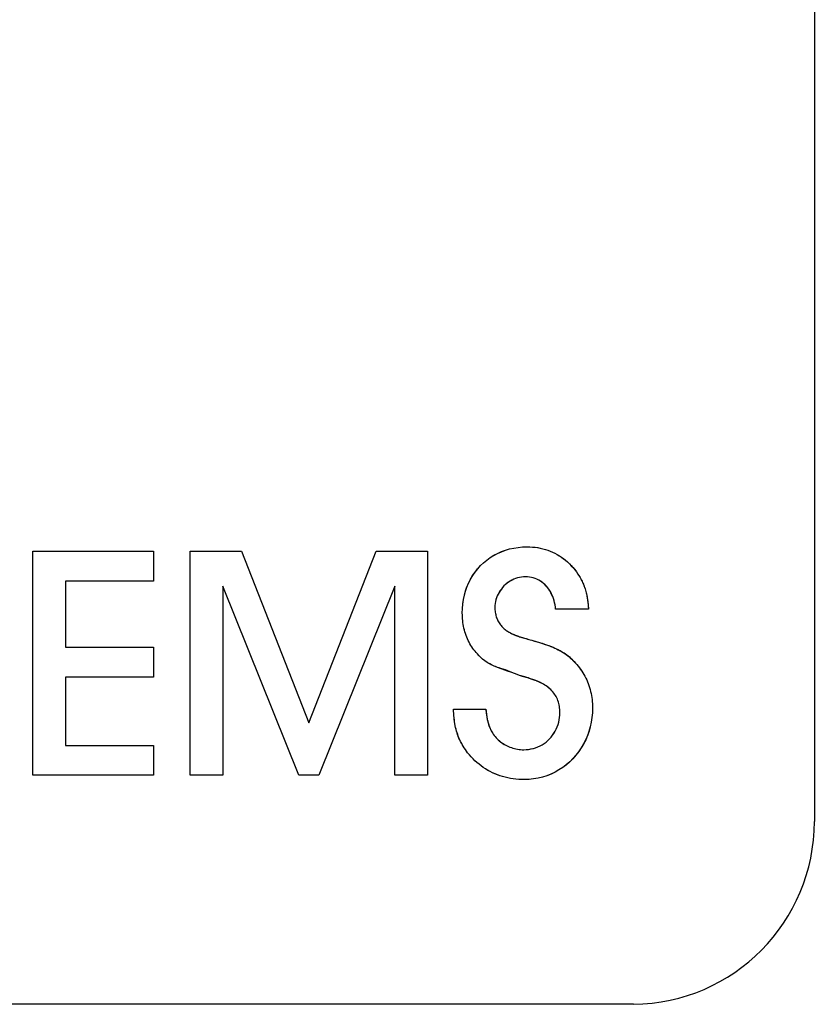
# Model space of a CAD drawing. Extents: x 16 to 3597, y -53 to 1658.
# Tile 11 of 18: x 2872 to 2886, y 1221 to 1237. Entities that reach past the tile are written whole.
import ezdxf

# ---------------------------------------------------------------- set-up
doc = ezdxf.new("R2010")
doc.units = 0
doc.layers.add('KF_SEQUENZA_10_B_FRONT', color=7, linetype='CONTINUOUS')
doc.layers.add('KF_SEQUENZA_10_B_TOP', color=7, linetype='CONTINUOUS')

# ---------------------------------------------------------------- blocks, each defined once
blk = doc.blocks.new('KF_SEQUENZA_10_B_FRONT')
at = {"layer": 'KF_SEQUENZA_10_B_FRONT'}
for p, q in [((-302, -395), (-302, -434)), ((-314.827, -433.241), (-314.827, -429.565)), ((-314.827, -429.565), (-312.844, -429.565)), ((-314.827, -429.565), (-312.844, -429.565)), ((-314.827, -433.241), (-314.827, -429.565)), ((-312.844, -429.565), (-312.844, -430.056)), ((-312.844, -429.565), (-312.844, -430.056)), ((-312.244, -433.241), (-312.244, -429.565)), ((-312.244, -429.565), (-311.402, -429.565)), ((-312.244, -429.565), (-311.402, -429.565)), ((-312.244, -433.241), (-312.244, -429.565)), ((-311.402, -429.565), (-310.294, -432.381)), ((-311.402, -429.565), (-310.294, -432.381)), ((-310.294, -432.381), (-309.193, -429.565)), ((-310.294, -432.381), (-309.193, -429.565)), ((-309.193, -429.565), (-308.35, -429.565)), ((-309.193, -429.565), (-308.35, -429.565)), ((-308.35, -429.565), (-308.35, -433.241)), ((-308.35, -429.565), (-308.35, -433.241)), ((-312.844, -430.056), (-314.292, -430.056)), ((-314.292, -430.056), (-314.292, -431.142)), ((-314.292, -430.056), (-314.292, -431.142)), ((-312.844, -430.056), (-314.292, -430.056)), ((-310.46, -433.241), (-311.71, -430.138)), ((-311.71, -430.138), (-311.71, -433.241)), ((-311.71, -430.138), (-311.71, -433.241)), ((-310.46, -433.241), (-311.71, -430.138)), ((-308.885, -430.138), (-310.135, -433.241)), ((-308.885, -430.138), (-310.135, -433.241)), ((-308.885, -433.241), (-308.885, -430.138)), ((-308.885, -433.241), (-308.885, -430.138)), ((-305.707, -430.519), (-306.246, -430.519)), ((-305.707, -430.519), (-306.246, -430.519)), ((-314.292, -431.142), (-312.844, -431.142)), ((-314.292, -431.142), (-312.844, -431.142)), ((-312.844, -431.142), (-312.844, -431.632)), ((-312.844, -431.142), (-312.844, -431.632)), ((-312.844, -431.632), (-314.292, -431.632)), ((-314.292, -431.632), (-314.292, -432.751)), ((-314.292, -431.632), (-314.292, -432.751)), ((-312.844, -431.632), (-314.292, -431.632)), ((-306.82, -431.61), (-306.919, -431.571)), ((-306.82, -431.61), (-306.919, -431.571)), ((-307.921, -432.156), (-307.393, -432.156)), ((-307.921, -432.156), (-307.393, -432.156)), ((-314.292, -432.751), (-312.844, -432.751)), ((-314.292, -432.751), (-312.844, -432.751)), ((-312.844, -432.751), (-312.844, -433.241)), ((-312.844, -432.751), (-312.844, -433.241)), ((-312.844, -433.241), (-314.827, -433.241)), ((-312.844, -433.241), (-314.827, -433.241)), ((-311.71, -433.241), (-312.244, -433.241)), ((-311.71, -433.241), (-312.244, -433.241)), ((-310.135, -433.241), (-310.46, -433.241)), ((-310.135, -433.241), (-310.46, -433.241)), ((-308.35, -433.241), (-308.885, -433.241)), ((-308.35, -433.241), (-308.885, -433.241)), ((-304.967, -437), (-344.033, -437))]:
    blk.add_line(p, q, dxfattribs=at)
at = {"layer": 'KF_SEQUENZA_10_B_FRONT', "flags": 128}
for points in [[(-307.778, -430.58), (-307.776, -430.504), (-307.769, -430.43), (-307.758, -430.358), (-307.743, -430.287), (-307.724, -430.218), (-307.701, -430.151), (-307.673, -430.086), (-307.642, -430.023), (-307.607, -429.964), (-307.568, -429.907), (-307.525, -429.853), (-307.479, -429.802), (-307.429, -429.754), (-307.376, -429.711), (-307.321, -429.67), (-307.262, -429.634), (-307.201, -429.602), (-307.137, -429.573), (-307.071, -429.549), (-307.004, -429.529), (-306.934, -429.514), (-306.862, -429.503), (-306.789, -429.496), (-306.715, -429.494)], [(-307.778, -430.58), (-307.776, -430.506), (-307.769, -430.432), (-307.759, -430.36), (-307.744, -430.29), (-307.725, -430.221), (-307.702, -430.154), (-307.675, -430.089), (-307.643, -430.026), (-307.608, -429.966), (-307.569, -429.908), (-307.526, -429.854), (-307.479, -429.802), (-307.429, -429.754), (-307.376, -429.71), (-307.32, -429.67), (-307.261, -429.633), (-307.199, -429.601), (-307.135, -429.572), (-307.069, -429.548), (-307.001, -429.529), (-306.932, -429.513), (-306.861, -429.502), (-306.788, -429.496), (-306.715, -429.494)], [(-306.715, -429.494), (-306.671, -429.495), (-306.627, -429.497), (-306.583, -429.501), (-306.54, -429.507), (-306.498, -429.515), (-306.456, -429.525), (-306.415, -429.536), (-306.375, -429.549), (-306.335, -429.563), (-306.297, -429.58), (-306.259, -429.598), (-306.222, -429.617), (-306.186, -429.639), (-306.151, -429.662), (-306.117, -429.687), (-306.083, -429.713), (-306.051, -429.741), (-306.02, -429.771), (-305.99, -429.802), (-305.961, -429.834), (-305.933, -429.868), (-305.906, -429.904), (-305.881, -429.941), (-305.856, -429.979)], [(-306.715, -429.494), (-306.671, -429.495), (-306.627, -429.497), (-306.584, -429.501), (-306.541, -429.507), (-306.498, -429.515), (-306.456, -429.524), (-306.415, -429.536), (-306.375, -429.549), (-306.335, -429.563), (-306.296, -429.58), (-306.258, -429.598), (-306.221, -429.618), (-306.185, -429.639), (-306.15, -429.663), (-306.115, -429.688), (-306.082, -429.714), (-306.05, -429.742), (-306.019, -429.772), (-305.989, -429.803), (-305.96, -429.835), (-305.932, -429.869), (-305.906, -429.905), (-305.88, -429.941), (-305.856, -429.979)], [(-306.743, -429.984), (-306.775, -429.986), (-306.808, -429.989), (-306.84, -429.995), (-306.872, -430.003), (-306.903, -430.013), (-306.933, -430.025), (-306.963, -430.039), (-306.991, -430.055), (-307.019, -430.073), (-307.045, -430.093), (-307.07, -430.114), (-307.094, -430.136), (-307.116, -430.16), (-307.137, -430.186), (-307.156, -430.212), (-307.173, -430.24), (-307.189, -430.269), (-307.203, -430.299), (-307.215, -430.329), (-307.225, -430.36), (-307.233, -430.392), (-307.239, -430.425), (-307.242, -430.458), (-307.243, -430.491)], [(-306.743, -429.984), (-306.775, -429.986), (-306.808, -429.989), (-306.84, -429.995), (-306.871, -430.003), (-306.902, -430.013), (-306.933, -430.025), (-306.962, -430.039), (-306.991, -430.055), (-307.018, -430.073), (-307.045, -430.092), (-307.07, -430.114), (-307.094, -430.136), (-307.116, -430.161), (-307.137, -430.186), (-307.156, -430.213), (-307.174, -430.241), (-307.19, -430.27), (-307.203, -430.299), (-307.215, -430.33), (-307.225, -430.361), (-307.233, -430.393), (-307.239, -430.426), (-307.242, -430.458), (-307.243, -430.491)], [(-306.246, -430.519), (-306.25, -430.482), (-306.256, -430.445), (-306.263, -430.409), (-306.272, -430.374), (-306.282, -430.341), (-306.294, -430.308), (-306.308, -430.276), (-306.323, -430.246), (-306.34, -430.216), (-306.358, -430.189), (-306.378, -430.162), (-306.399, -430.137), (-306.421, -430.114), (-306.445, -430.093), (-306.47, -430.073), (-306.497, -430.055), (-306.524, -430.039), (-306.553, -430.025), (-306.582, -430.013), (-306.613, -430.003), (-306.644, -429.995), (-306.676, -429.989), (-306.709, -429.986), (-306.743, -429.984)], [(-306.246, -430.519), (-306.25, -430.483), (-306.255, -430.447), (-306.262, -430.411), (-306.271, -430.377), (-306.281, -430.343), (-306.293, -430.311), (-306.306, -430.279), (-306.321, -430.248), (-306.338, -430.219), (-306.356, -430.191), (-306.376, -430.164), (-306.397, -430.139), (-306.419, -430.115), (-306.443, -430.094), (-306.469, -430.074), (-306.495, -430.055), (-306.523, -430.039), (-306.552, -430.025), (-306.582, -430.013), (-306.613, -430.003), (-306.644, -429.995), (-306.676, -429.989), (-306.709, -429.986), (-306.743, -429.984)], [(-305.856, -429.979), (-305.844, -429.999), (-305.833, -430.019), (-305.822, -430.039), (-305.812, -430.059), (-305.803, -430.079), (-305.794, -430.099), (-305.785, -430.12), (-305.777, -430.14), (-305.77, -430.161), (-305.763, -430.182), (-305.756, -430.203), (-305.75, -430.225), (-305.745, -430.247), (-305.74, -430.269), (-305.735, -430.292), (-305.73, -430.315), (-305.726, -430.339), (-305.723, -430.363), (-305.719, -430.388), (-305.716, -430.413), (-305.714, -430.438), (-305.711, -430.465), (-305.709, -430.492), (-305.707, -430.519)], [(-305.856, -429.979), (-305.845, -429.997), (-305.835, -430.016), (-305.825, -430.034), (-305.815, -430.052), (-305.806, -430.071), (-305.798, -430.09), (-305.789, -430.108), (-305.782, -430.127), (-305.775, -430.147), (-305.768, -430.166), (-305.762, -430.185), (-305.756, -430.205), (-305.75, -430.225), (-305.745, -430.246), (-305.74, -430.266), (-305.736, -430.287), (-305.732, -430.308), (-305.728, -430.329), (-305.724, -430.352), (-305.721, -430.377), (-305.718, -430.404), (-305.714, -430.436), (-305.711, -430.474), (-305.707, -430.519)], [(-307.243, -430.491), (-307.243, -430.51), (-307.242, -430.53), (-307.24, -430.548), (-307.238, -430.567), (-307.234, -430.586), (-307.23, -430.604), (-307.226, -430.622), (-307.22, -430.64), (-307.214, -430.658), (-307.207, -430.675), (-307.2, -430.692), (-307.192, -430.708), (-307.183, -430.725), (-307.174, -430.741), (-307.163, -430.756), (-307.153, -430.771), (-307.141, -430.785), (-307.129, -430.799), (-307.117, -430.813), (-307.104, -430.826), (-307.09, -430.838), (-307.076, -430.85), (-307.061, -430.861), (-307.045, -430.872)], [(-307.243, -430.491), (-307.243, -430.51), (-307.242, -430.529), (-307.24, -430.548), (-307.238, -430.567), (-307.234, -430.585), (-307.23, -430.604), (-307.226, -430.622), (-307.22, -430.64), (-307.214, -430.657), (-307.207, -430.675), (-307.2, -430.692), (-307.192, -430.708), (-307.183, -430.725), (-307.174, -430.741), (-307.163, -430.756), (-307.153, -430.771), (-307.141, -430.786), (-307.129, -430.8), (-307.117, -430.813), (-307.103, -430.826), (-307.09, -430.838), (-307.075, -430.85), (-307.061, -430.861), (-307.045, -430.872)], [(-307.53, -431.252), (-307.55, -431.23), (-307.569, -431.208), (-307.587, -431.184), (-307.605, -431.16), (-307.621, -431.136), (-307.637, -431.11), (-307.652, -431.084), (-307.666, -431.058), (-307.679, -431.031), (-307.692, -431.003), (-307.704, -430.975), (-307.715, -430.947), (-307.725, -430.918), (-307.734, -430.888), (-307.742, -430.859), (-307.75, -430.829), (-307.756, -430.798), (-307.762, -430.768), (-307.767, -430.737), (-307.771, -430.706), (-307.774, -430.675), (-307.776, -430.643), (-307.777, -430.611), (-307.778, -430.58)], [(-307.53, -431.252), (-307.55, -431.23), (-307.569, -431.208), (-307.587, -431.184), (-307.605, -431.16), (-307.621, -431.135), (-307.637, -431.11), (-307.652, -431.084), (-307.667, -431.057), (-307.68, -431.03), (-307.692, -431.002), (-307.704, -430.974), (-307.715, -430.946), (-307.725, -430.917), (-307.734, -430.887), (-307.742, -430.858), (-307.75, -430.828), (-307.756, -430.797), (-307.762, -430.767), (-307.767, -430.736), (-307.771, -430.705), (-307.774, -430.674), (-307.776, -430.643), (-307.777, -430.611), (-307.778, -430.58)], [(-307.045, -430.872), (-307.034, -430.879), (-307.023, -430.887), (-307.012, -430.894), (-307, -430.901), (-306.988, -430.907), (-306.976, -430.914), (-306.963, -430.92), (-306.949, -430.926), (-306.935, -430.932), (-306.92, -430.938), (-306.905, -430.944), (-306.889, -430.95), (-306.873, -430.956), (-306.855, -430.962), (-306.837, -430.968), (-306.818, -430.974), (-306.799, -430.98), (-306.778, -430.986), (-306.757, -430.992), (-306.735, -430.999), (-306.712, -431.005), (-306.688, -431.012), (-306.664, -431.019), (-306.638, -431.026)], [(-307.045, -430.872), (-307.034, -430.88), (-307.022, -430.888), (-307.01, -430.895), (-306.997, -430.902), (-306.985, -430.909), (-306.971, -430.916), (-306.958, -430.922), (-306.944, -430.928), (-306.929, -430.934), (-306.914, -430.941), (-306.898, -430.947), (-306.882, -430.952), (-306.865, -430.958), (-306.848, -430.964), (-306.83, -430.97), (-306.811, -430.976), (-306.792, -430.982), (-306.772, -430.988), (-306.751, -430.994), (-306.73, -431), (-306.708, -431.006), (-306.685, -431.013), (-306.662, -431.019), (-306.638, -431.026)], [(-306.638, -431.026), (-306.593, -431.039), (-306.55, -431.052), (-306.509, -431.064), (-306.469, -431.077), (-306.43, -431.09), (-306.394, -431.102), (-306.358, -431.115), (-306.324, -431.128), (-306.292, -431.141), (-306.261, -431.154), (-306.231, -431.167), (-306.202, -431.181), (-306.174, -431.196), (-306.148, -431.211), (-306.122, -431.226), (-306.097, -431.242), (-306.074, -431.259), (-306.051, -431.276), (-306.028, -431.294), (-306.006, -431.314), (-305.985, -431.334), (-305.964, -431.355), (-305.943, -431.377), (-305.922, -431.4)], [(-306.638, -431.026), (-306.568, -431.047), (-306.509, -431.065), (-306.459, -431.081), (-306.417, -431.094), (-306.38, -431.107), (-306.347, -431.119), (-306.316, -431.131), (-306.287, -431.142), (-306.259, -431.154), (-306.232, -431.167), (-306.206, -431.179), (-306.18, -431.193), (-306.155, -431.206), (-306.131, -431.22), (-306.108, -431.235), (-306.085, -431.25), (-306.064, -431.266), (-306.042, -431.283), (-306.021, -431.3), (-306.001, -431.319), (-305.981, -431.338), (-305.961, -431.358), (-305.942, -431.378), (-305.922, -431.4)], [(-306.919, -431.571), (-306.983, -431.55), (-307.036, -431.531), (-307.082, -431.515), (-307.121, -431.501), (-307.154, -431.489), (-307.184, -431.478), (-307.21, -431.468), (-307.233, -431.458), (-307.255, -431.449), (-307.276, -431.44), (-307.296, -431.431), (-307.315, -431.421), (-307.334, -431.412), (-307.351, -431.402), (-307.368, -431.392), (-307.384, -431.382), (-307.4, -431.371), (-307.415, -431.36), (-307.43, -431.349), (-307.445, -431.336), (-307.462, -431.321), (-307.481, -431.303), (-307.503, -431.281), (-307.53, -431.252)], [(-306.919, -431.571), (-306.978, -431.548), (-307.028, -431.529), (-307.071, -431.514), (-307.109, -431.501), (-307.143, -431.49), (-307.173, -431.48), (-307.201, -431.471), (-307.228, -431.461), (-307.253, -431.451), (-307.278, -431.44), (-307.302, -431.429), (-307.326, -431.416), (-307.348, -431.403), (-307.37, -431.39), (-307.391, -431.377), (-307.409, -431.365), (-307.425, -431.353), (-307.439, -431.342), (-307.451, -431.331), (-307.463, -431.32), (-307.475, -431.307), (-307.489, -431.293), (-307.507, -431.275), (-307.53, -431.252)], [(-305.922, -431.4), (-305.899, -431.425), (-305.877, -431.451), (-305.856, -431.477), (-305.836, -431.504), (-305.817, -431.531), (-305.799, -431.559), (-305.782, -431.587), (-305.766, -431.616), (-305.751, -431.646), (-305.736, -431.676), (-305.723, -431.706), (-305.711, -431.737), (-305.7, -431.769), (-305.689, -431.8), (-305.68, -431.833), (-305.672, -431.865), (-305.664, -431.898), (-305.658, -431.932), (-305.653, -431.966), (-305.648, -432), (-305.645, -432.034), (-305.643, -432.069), (-305.641, -432.104), (-305.641, -432.139)], [(-305.922, -431.4), (-305.899, -431.425), (-305.877, -431.451), (-305.856, -431.477), (-305.836, -431.503), (-305.817, -431.531), (-305.799, -431.559), (-305.782, -431.587), (-305.766, -431.616), (-305.75, -431.646), (-305.736, -431.676), (-305.723, -431.707), (-305.711, -431.738), (-305.699, -431.769), (-305.689, -431.801), (-305.68, -431.833), (-305.672, -431.866), (-305.664, -431.899), (-305.658, -431.933), (-305.653, -431.966), (-305.648, -432), (-305.645, -432.035), (-305.643, -432.069), (-305.641, -432.104), (-305.641, -432.139)], [(-306.72, -431.638), (-306.724, -431.637), (-306.728, -431.636), (-306.732, -431.635), (-306.735, -431.634), (-306.739, -431.633), (-306.743, -431.632), (-306.747, -431.631), (-306.751, -431.629), (-306.755, -431.628), (-306.759, -431.627), (-306.764, -431.626), (-306.768, -431.625), (-306.772, -431.624), (-306.776, -431.623), (-306.78, -431.621), (-306.785, -431.62), (-306.789, -431.619), (-306.793, -431.618), (-306.797, -431.616), (-306.802, -431.615), (-306.806, -431.614), (-306.811, -431.613), (-306.815, -431.611), (-306.82, -431.61)], [(-306.72, -431.638), (-306.724, -431.637), (-306.728, -431.636), (-306.732, -431.635), (-306.736, -431.634), (-306.74, -431.633), (-306.744, -431.631), (-306.748, -431.63), (-306.752, -431.629), (-306.756, -431.628), (-306.761, -431.627), (-306.765, -431.626), (-306.769, -431.625), (-306.773, -431.623), (-306.777, -431.622), (-306.781, -431.621), (-306.786, -431.62), (-306.79, -431.619), (-306.794, -431.617), (-306.798, -431.616), (-306.803, -431.615), (-306.807, -431.614), (-306.811, -431.613), (-306.815, -431.611), (-306.82, -431.61)], [(-306.467, -431.736), (-306.477, -431.731), (-306.487, -431.726), (-306.496, -431.721), (-306.505, -431.717), (-306.513, -431.713), (-306.521, -431.709), (-306.529, -431.706), (-306.537, -431.702), (-306.545, -431.699), (-306.554, -431.696), (-306.562, -431.693), (-306.571, -431.689), (-306.58, -431.686), (-306.589, -431.683), (-306.599, -431.679), (-306.609, -431.676), (-306.621, -431.672), (-306.632, -431.668), (-306.645, -431.664), (-306.658, -431.659), (-306.672, -431.654), (-306.687, -431.649), (-306.703, -431.644), (-306.72, -431.638)], [(-306.467, -431.736), (-306.476, -431.731), (-306.484, -431.727), (-306.492, -431.723), (-306.499, -431.72), (-306.506, -431.716), (-306.512, -431.713), (-306.519, -431.71), (-306.526, -431.707), (-306.532, -431.704), (-306.539, -431.702), (-306.546, -431.699), (-306.554, -431.696), (-306.562, -431.693), (-306.571, -431.689), (-306.58, -431.686), (-306.591, -431.682), (-306.602, -431.678), (-306.615, -431.674), (-306.629, -431.669), (-306.644, -431.664), (-306.66, -431.658), (-306.679, -431.652), (-306.698, -431.645), (-306.72, -431.638)], [(-306.175, -432.211), (-306.176, -432.186), (-306.177, -432.16), (-306.18, -432.135), (-306.183, -432.111), (-306.188, -432.087), (-306.193, -432.063), (-306.2, -432.04), (-306.208, -432.017), (-306.217, -431.995), (-306.226, -431.973), (-306.237, -431.952), (-306.249, -431.931), (-306.262, -431.911), (-306.276, -431.892), (-306.291, -431.873), (-306.307, -431.855), (-306.324, -431.838), (-306.341, -431.821), (-306.36, -431.805), (-306.38, -431.79), (-306.4, -431.776), (-306.422, -431.762), (-306.444, -431.749), (-306.467, -431.736)], [(-306.175, -432.211), (-306.176, -432.186), (-306.177, -432.16), (-306.18, -432.136), (-306.183, -432.111), (-306.188, -432.087), (-306.193, -432.063), (-306.2, -432.04), (-306.208, -432.017), (-306.217, -431.995), (-306.227, -431.973), (-306.237, -431.952), (-306.249, -431.931), (-306.262, -431.911), (-306.276, -431.892), (-306.291, -431.873), (-306.307, -431.855), (-306.324, -431.837), (-306.342, -431.821), (-306.361, -431.805), (-306.381, -431.79), (-306.401, -431.775), (-306.422, -431.761), (-306.444, -431.748), (-306.467, -431.736)], [(-305.641, -432.139), (-305.643, -432.218), (-305.65, -432.296), (-305.662, -432.373), (-305.679, -432.448), (-305.699, -432.521), (-305.725, -432.593), (-305.754, -432.662), (-305.788, -432.729), (-305.826, -432.794), (-305.868, -432.855), (-305.913, -432.914), (-305.962, -432.97), (-306.015, -433.021), (-306.071, -433.07), (-306.129, -433.114), (-306.191, -433.155), (-306.255, -433.191), (-306.322, -433.222), (-306.39, -433.25), (-306.461, -433.272), (-306.534, -433.29), (-306.608, -433.303), (-306.683, -433.31), (-306.759, -433.313)], [(-305.641, -432.139), (-305.643, -432.217), (-305.65, -432.294), (-305.662, -432.37), (-305.678, -432.445), (-305.698, -432.518), (-305.724, -432.59), (-305.753, -432.659), (-305.787, -432.726), (-305.825, -432.791), (-305.866, -432.853), (-305.912, -432.913), (-305.961, -432.968), (-306.014, -433.021), (-306.07, -433.069), (-306.129, -433.114), (-306.191, -433.155), (-306.256, -433.191), (-306.323, -433.223), (-306.392, -433.25), (-306.463, -433.273), (-306.535, -433.29), (-306.609, -433.303), (-306.684, -433.31), (-306.759, -433.313)], [(-307.69, -432.872), (-307.709, -432.846), (-307.728, -432.819), (-307.746, -432.792), (-307.762, -432.766), (-307.778, -432.739), (-307.793, -432.713), (-307.807, -432.686), (-307.82, -432.659), (-307.832, -432.631), (-307.843, -432.604), (-307.853, -432.575), (-307.863, -432.547), (-307.872, -432.518), (-307.88, -432.489), (-307.887, -432.458), (-307.893, -432.428), (-307.899, -432.396), (-307.904, -432.364), (-307.908, -432.332), (-307.912, -432.298), (-307.915, -432.264), (-307.918, -432.229), (-307.92, -432.193), (-307.921, -432.156)], [(-307.69, -432.872), (-307.709, -432.846), (-307.728, -432.819), (-307.746, -432.793), (-307.763, -432.766), (-307.778, -432.739), (-307.793, -432.712), (-307.807, -432.685), (-307.821, -432.658), (-307.833, -432.63), (-307.844, -432.602), (-307.855, -432.574), (-307.864, -432.545), (-307.873, -432.516), (-307.881, -432.486), (-307.888, -432.456), (-307.894, -432.425), (-307.9, -432.394), (-307.905, -432.362), (-307.909, -432.329), (-307.913, -432.296), (-307.915, -432.262), (-307.918, -432.227), (-307.92, -432.192), (-307.921, -432.156)], [(-307.393, -432.156), (-307.388, -432.193), (-307.384, -432.224), (-307.38, -432.25), (-307.377, -432.272), (-307.374, -432.292), (-307.371, -432.309), (-307.367, -432.325), (-307.364, -432.34), (-307.361, -432.355), (-307.357, -432.369), (-307.354, -432.383), (-307.35, -432.397), (-307.346, -432.41), (-307.341, -432.423), (-307.337, -432.436), (-307.332, -432.449), (-307.327, -432.461), (-307.321, -432.474), (-307.316, -432.486), (-307.31, -432.498), (-307.304, -432.51), (-307.297, -432.522), (-307.29, -432.534), (-307.283, -432.547)], [(-307.393, -432.156), (-307.389, -432.185), (-307.386, -432.208), (-307.383, -432.227), (-307.381, -432.244), (-307.379, -432.258), (-307.377, -432.272), (-307.375, -432.285), (-307.373, -432.298), (-307.37, -432.313), (-307.367, -432.328), (-307.363, -432.344), (-307.359, -432.361), (-307.355, -432.379), (-307.35, -432.396), (-307.345, -432.413), (-307.34, -432.429), (-307.334, -432.445), (-307.328, -432.46), (-307.322, -432.474), (-307.315, -432.487), (-307.308, -432.501), (-307.3, -432.515), (-307.292, -432.53), (-307.283, -432.547)], [(-306.77, -432.822), (-306.729, -432.821), (-306.689, -432.817), (-306.65, -432.81), (-306.611, -432.801), (-306.574, -432.79), (-306.537, -432.776), (-306.502, -432.759), (-306.468, -432.741), (-306.435, -432.72), (-306.404, -432.697), (-306.374, -432.672), (-306.346, -432.645), (-306.32, -432.616), (-306.296, -432.586), (-306.274, -432.554), (-306.254, -432.52), (-306.236, -432.485), (-306.22, -432.449), (-306.207, -432.412), (-306.195, -432.373), (-306.187, -432.334), (-306.18, -432.294), (-306.176, -432.253), (-306.175, -432.211)], [(-306.77, -432.822), (-306.73, -432.821), (-306.69, -432.817), (-306.651, -432.81), (-306.612, -432.801), (-306.575, -432.79), (-306.538, -432.776), (-306.502, -432.76), (-306.468, -432.741), (-306.435, -432.72), (-306.404, -432.697), (-306.374, -432.672), (-306.346, -432.645), (-306.32, -432.616), (-306.295, -432.585), (-306.273, -432.553), (-306.253, -432.519), (-306.235, -432.484), (-306.219, -432.448), (-306.206, -432.41), (-306.195, -432.372), (-306.186, -432.332), (-306.18, -432.293), (-306.176, -432.252), (-306.175, -432.211)], [(-307.283, -432.547), (-307.27, -432.567), (-307.256, -432.587), (-307.24, -432.606), (-307.224, -432.625), (-307.207, -432.643), (-307.189, -432.66), (-307.171, -432.677), (-307.151, -432.692), (-307.131, -432.707), (-307.11, -432.721), (-307.088, -432.735), (-307.066, -432.747), (-307.043, -432.759), (-307.02, -432.769), (-306.996, -432.779), (-306.972, -432.788), (-306.948, -432.796), (-306.923, -432.803), (-306.898, -432.809), (-306.873, -432.814), (-306.847, -432.817), (-306.822, -432.82), (-306.796, -432.822), (-306.77, -432.822)], [(-307.283, -432.547), (-307.27, -432.567), (-307.255, -432.587), (-307.24, -432.606), (-307.224, -432.625), (-307.207, -432.643), (-307.189, -432.66), (-307.17, -432.677), (-307.151, -432.693), (-307.13, -432.708), (-307.109, -432.722), (-307.087, -432.735), (-307.065, -432.748), (-307.042, -432.759), (-307.019, -432.77), (-306.995, -432.78), (-306.971, -432.788), (-306.947, -432.796), (-306.922, -432.803), (-306.897, -432.809), (-306.872, -432.814), (-306.847, -432.817), (-306.821, -432.82), (-306.796, -432.822), (-306.77, -432.822)], [(-306.759, -433.313), (-306.806, -433.312), (-306.852, -433.31), (-306.898, -433.306), (-306.944, -433.3), (-306.988, -433.293), (-307.032, -433.285), (-307.076, -433.274), (-307.119, -433.263), (-307.161, -433.249), (-307.202, -433.235), (-307.243, -433.218), (-307.282, -433.2), (-307.321, -433.181), (-307.36, -433.16), (-307.397, -433.138), (-307.433, -433.114), (-307.469, -433.088), (-307.503, -433.062), (-307.537, -433.033), (-307.57, -433.004), (-307.601, -432.973), (-307.632, -432.941), (-307.661, -432.907), (-307.69, -432.872)], [(-306.759, -433.313), (-306.806, -433.312), (-306.852, -433.31), (-306.897, -433.306), (-306.942, -433.3), (-306.987, -433.294), (-307.03, -433.285), (-307.074, -433.275), (-307.117, -433.263), (-307.159, -433.25), (-307.2, -433.235), (-307.241, -433.219), (-307.281, -433.201), (-307.32, -433.182), (-307.359, -433.161), (-307.396, -433.138), (-307.433, -433.114), (-307.469, -433.089), (-307.503, -433.062), (-307.537, -433.034), (-307.57, -433.004), (-307.601, -432.973), (-307.632, -432.941), (-307.661, -432.907), (-307.69, -432.872)]]:
    blk.add_lwpolyline(points, dxfattribs=at)
at = {"layer": 'KF_SEQUENZA_10_B_FRONT'}
blk.add_arc((-305, -434), 3, 270.6307, 0, dxfattribs=at)

msp = doc.modelspace()

# ---------------------------------------------------------------- block references
at = {"layer": 'KF_SEQUENZA_10_B_TOP'}
msp.add_blockref('KF_SEQUENZA_10_B_FRONT', (3187.516, 1658.202), dxfattribs=at)

doc.saveas('drawing.dxf')
